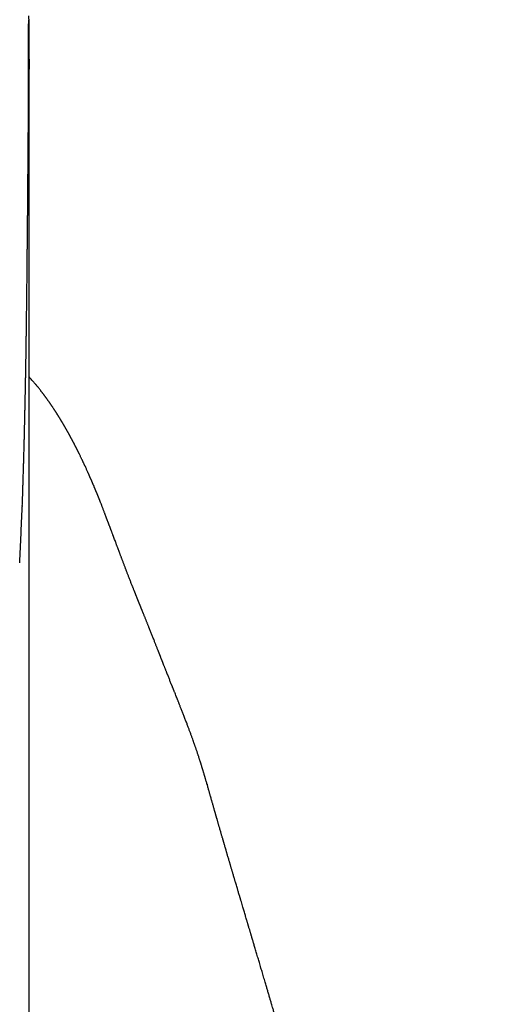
# Model space of a CAD drawing. Header units: millimetres. Extents: x 8 to 763, y 12 to 560.
# Tile 21 of 24: x 410 to 420, y 526 to 546. Entities that reach past the tile are written whole.
import ezdxf

# ---------------------------------------------------------------- set-up
doc = ezdxf.new("R2010")
doc.units = ezdxf.units.MM

msp = doc.modelspace()

# ---------------------------------------------------------------- linework, layer by layer
at = {"color": 7, "linetype": 'Continuous', "lineweight": 30}
for p, q in [((410.07, 535.934), (410.07, 535.912)), ((411.682, 535.914), (411.683, 535.911)), ((410.208, 535.448), (410.208, 535.446)), ((413.803, 530.305), (413.806, 530.292)), ((414.002, 529.608), (414.004, 529.602))]:
    msp.add_line(p, q, dxfattribs=at)
at = {"color": 7, "linetype": 'Continuous', "lineweight": 30, "flags": 128}
msp.add_lwpolyline([(410.209, 469.81), (410.209, 480.751), (410.209, 491.691), (410.209, 502.631), (410.209, 513.57), (410.209, 524.508), (410.209, 535.446)], dxfattribs=at)
at = {"color": 7, "linetype": 'Continuous', "lineweight": 30}
for points, knots in [([(410.197, 545.75), (410.197, 545.745), (410.197, 545.719), (410.197, 545.691), (410.197, 545.668)], [0, 0, 0, 0, 0.19852, 1, 1, 1, 1]), ([(410.21, 544.956), (410.21, 544.959), (410.21, 544.972), (410.21, 544.993), (410.21, 545.02), (410.21, 545.042), (410.21, 545.062), (410.21, 545.078), (410.21, 545.093), (410.21, 545.112), (410.21, 545.136), (410.21, 545.166), (410.21, 545.198), (410.21, 545.229), (410.21, 545.26), (410.209, 545.288), (410.209, 545.313), (410.209, 545.339), (410.209, 545.365), (410.209, 545.394), (410.209, 545.424), (410.209, 545.454), (410.209, 545.484), (410.209, 545.513), (410.208, 545.541), (410.208, 545.568), (410.208, 545.593), (410.208, 545.619), (410.208, 545.644), (410.207, 545.669), (410.207, 545.693), (410.207, 545.716), (410.207, 545.737), (410.207, 545.757), (410.206, 545.78), (410.206, 545.799), (410.206, 545.812), (410.206, 545.82), (410.206, 545.827), (410.206, 545.829)], [0, 0, 0, 0, 0.010459, 0.043319, 0.072458, 0.097871, 0.119202, 0.136933, 0.152128, 0.167924, 0.198135, 0.230921, 0.266286, 0.302517, 0.336739, 0.368069, 0.396504, 0.423587, 0.453411, 0.486199, 0.521762, 0.557317, 0.592265, 0.626604, 0.659853, 0.691362, 0.721122, 0.750729, 0.783279, 0.811499, 0.841306, 0.86927, 0.894519, 0.917051, 0.945369, 0.977977, 0.986778, 0.995842, 1, 1, 1, 1]), ([(410.072, 535.934), (410.073, 535.972), (410.076, 536.048), (410.08, 536.159), (410.083, 536.263), (410.086, 536.358), (410.089, 536.443), (410.091, 536.516), (410.093, 536.58), (410.095, 536.635), (410.096, 536.681), (410.097, 536.72), (410.098, 536.749), (410.099, 536.771), (410.099, 536.785), (410.1, 536.797), (410.1, 536.811), (410.101, 536.832), (410.101, 536.86), (410.102, 536.894), (410.104, 536.952), (410.106, 537.029), (410.108, 537.119), (410.111, 537.202), (410.113, 537.282), (410.115, 537.363), (410.117, 537.44), (410.118, 537.512), (410.12, 537.576), (410.121, 537.638), (410.122, 537.69), (410.123, 537.731), (410.124, 537.762), (410.125, 537.788), (410.125, 537.818), (410.126, 537.855), (410.127, 537.903), (410.128, 537.955), (410.129, 538.01), (410.131, 538.069), (410.132, 538.129), (410.133, 538.189), (410.134, 538.248), (410.135, 538.304), (410.136, 538.361), (410.137, 538.416), (410.138, 538.465), (410.139, 538.506), (410.14, 538.537), (410.14, 538.565), (410.141, 538.595), (410.141, 538.632), (410.142, 538.683), (410.143, 538.744), (410.144, 538.811), (410.146, 538.878), (410.147, 538.944), (410.148, 539.007), (410.149, 539.064), (410.149, 539.114), (410.15, 539.154), (410.15, 539.189), (410.151, 539.222), (410.152, 539.26), (410.152, 539.303), (410.153, 539.349), (410.153, 539.391), (410.154, 539.425), (410.154, 539.453), (410.155, 539.479), (410.155, 539.508), (410.156, 539.543), (410.156, 539.584), (410.157, 539.629), (410.157, 539.671), (410.158, 539.707), (410.158, 539.733), (410.158, 539.756), (410.159, 539.779), (410.159, 539.802), (410.159, 539.828), (410.16, 539.865), (410.16, 539.914), (410.161, 539.975), (410.162, 540.032), (410.162, 540.084), (410.163, 540.13), (410.163, 540.173), (410.164, 540.211), (410.164, 540.244), (410.165, 540.278), (410.165, 540.316), (410.166, 540.359), (410.166, 540.406), (410.167, 540.453), (410.167, 540.495), (410.167, 540.531), (410.168, 540.567), (410.168, 540.608), (410.169, 540.657), (410.169, 540.711), (410.17, 540.766), (410.17, 540.818), (410.171, 540.864), (410.171, 540.905), (410.172, 540.94), (410.172, 540.971), (410.172, 541), (410.173, 541.031), (410.173, 541.066), (410.173, 541.109), (410.174, 541.159), (410.174, 541.217), (410.175, 541.274), (410.175, 541.324), (410.176, 541.369), (410.176, 541.415), (410.177, 541.466), (410.177, 541.52), (410.178, 541.572), (410.178, 541.619), (410.178, 541.662), (410.179, 541.702), (410.179, 541.744), (410.18, 541.788), (410.18, 541.832), (410.18, 541.875), (410.181, 541.914), (410.181, 541.952), (410.181, 541.992), (410.182, 542.032), (410.182, 542.074), (410.182, 542.114), (410.183, 542.155), (410.183, 542.201), (410.184, 542.255), (410.184, 542.313), (410.185, 542.37), (410.185, 542.429), (410.186, 542.499), (410.186, 542.577), (410.187, 542.658), (410.188, 542.732), (410.188, 542.801), (410.189, 542.866), (410.189, 542.93), (410.19, 542.997), (410.19, 543.062), (410.191, 543.123), (410.191, 543.176), (410.192, 543.224), (410.192, 543.27), (410.192, 543.319), (410.193, 543.369), (410.193, 543.419), (410.193, 543.463), (410.194, 543.503), (410.194, 543.538), (410.194, 543.57), (410.194, 543.605), (410.195, 543.647), (410.195, 543.695), (410.195, 543.745), (410.195, 543.793), (410.196, 543.837), (410.196, 543.878), (410.196, 543.919), (410.196, 543.962), (410.197, 544.008), (410.197, 544.057), (410.197, 544.104), (410.197, 544.146), (410.198, 544.184), (410.198, 544.22), (410.198, 544.254), (410.198, 544.291), (410.198, 544.334), (410.198, 544.383), (410.199, 544.436), (410.199, 544.49), (410.199, 544.543), (410.199, 544.594), (410.199, 544.642), (410.199, 544.689), (410.199, 544.736), (410.199, 544.784), (410.199, 544.832), (410.2, 544.879), (410.2, 544.92), (410.2, 544.955), (410.2, 544.988), (410.2, 545.022), (410.199, 545.059), (410.199, 545.095), (410.199, 545.131), (410.199, 545.16), (410.199, 545.185), (410.199, 545.206), (410.199, 545.229), (410.199, 545.255), (410.199, 545.283), (410.199, 545.315), (410.199, 545.345), (410.199, 545.371), (410.199, 545.392), (410.199, 545.409), (410.199, 545.425), (410.198, 545.444), (410.198, 545.469), (410.198, 545.498), (410.198, 545.529), (410.198, 545.56), (410.198, 545.591), (410.198, 545.618), (410.197, 545.639), (410.197, 545.653), (410.197, 545.662), (410.197, 545.667), (410.197, 545.668)], [0, 0, 0, 0, 0.009969, 0.02002, 0.029241, 0.037631, 0.045188, 0.05155, 0.057171, 0.062048, 0.066183, 0.069575, 0.072222, 0.074126, 0.075285, 0.075984, 0.077225, 0.079056, 0.081495, 0.084542, 0.088173, 0.096784, 0.104745, 0.112055, 0.118794, 0.125901, 0.133646, 0.139107, 0.144848, 0.150625, 0.155567, 0.15881, 0.161488, 0.163606, 0.165781, 0.169353, 0.173656, 0.17828, 0.183188, 0.18838, 0.193826, 0.199311, 0.204334, 0.209353, 0.214367, 0.219376, 0.223938, 0.227679, 0.230227, 0.232302, 0.234907, 0.238251, 0.242337, 0.248473, 0.254493, 0.26032, 0.266349, 0.272115, 0.277242, 0.281633, 0.285475, 0.287944, 0.290751, 0.294134, 0.2981, 0.302552, 0.306475, 0.309607, 0.311948, 0.314019, 0.316638, 0.319819, 0.32347, 0.327573, 0.331984, 0.334895, 0.337202, 0.339104, 0.341109, 0.343241, 0.345528, 0.348047, 0.353261, 0.358836, 0.364558, 0.36886, 0.37306, 0.377081, 0.380481, 0.383239, 0.3862, 0.389679, 0.393633, 0.398044, 0.402651, 0.406429, 0.409469, 0.412621, 0.416164, 0.42084, 0.426081, 0.431174, 0.435966, 0.440373, 0.444038, 0.447297, 0.450124, 0.452532, 0.455274, 0.458703, 0.462263, 0.467278, 0.472848, 0.478421, 0.483178, 0.486973, 0.490989, 0.496066, 0.501334, 0.506376, 0.510876, 0.514649, 0.518527, 0.522328, 0.526639, 0.53111, 0.535121, 0.538799, 0.542546, 0.546197, 0.550112, 0.554309, 0.558395, 0.561818, 0.566295, 0.571924, 0.577836, 0.583197, 0.588888, 0.595464, 0.604337, 0.612602, 0.620228, 0.627358, 0.634069, 0.640648, 0.647587, 0.655396, 0.661425, 0.667331, 0.67251, 0.677203, 0.68259, 0.688807, 0.694218, 0.699309, 0.703841, 0.707812, 0.711281, 0.714997, 0.720081, 0.725848, 0.731966, 0.737703, 0.743033, 0.747871, 0.752733, 0.757993, 0.763651, 0.769994, 0.776003, 0.781386, 0.786143, 0.790592, 0.794997, 0.799504, 0.805174, 0.811643, 0.818911, 0.826413, 0.833416, 0.840638, 0.847234, 0.853496, 0.860034, 0.866868, 0.873905, 0.880645, 0.887008, 0.891442, 0.896122, 0.901147, 0.906517, 0.912183, 0.917481, 0.922199, 0.9255, 0.928495, 0.931816, 0.935652, 0.940003, 0.944871, 0.949919, 0.9538, 0.957055, 0.959686, 0.961853, 0.964462, 0.968707, 0.97334, 0.978203, 0.983479, 0.988186, 0.992961, 0.996847, 0.998782, 0.999674, 1, 1, 1, 1]), ([(410.208, 544.956), (410.208, 544.895), (410.209, 544.751), (410.203, 544.607), (410.199, 544.523)], [0, 0, 0, 0, 0.416546, 1, 1, 1, 1]), ([(410.209, 535.448), (410.209, 535.65), (410.209, 536.052), (410.209, 536.642), (410.209, 537.221), (410.209, 537.789), (410.209, 538.346), (410.209, 538.882), (410.209, 539.396), (410.209, 539.891), (410.209, 540.375), (410.209, 540.849), (410.209, 541.312), (410.209, 541.765), (410.209, 542.208), (410.209, 542.64), (410.209, 543.062), (410.209, 543.47), (410.209, 543.865), (410.209, 544.247), (410.209, 544.616), (410.209, 544.851), (410.209, 544.967)], [0, 0, 0, 0, 0.052342, 0.104686, 0.157032, 0.209379, 0.261727, 0.314077, 0.363435, 0.412793, 0.462152, 0.511511, 0.560869, 0.610228, 0.659586, 0.708945, 0.758303, 0.807662, 0.85614, 0.904618, 0.953097, 1, 1, 1, 1]), ([(411.685, 535.915), (411.685, 535.916), (411.682, 535.924), (411.675, 535.94), (411.667, 535.963), (411.658, 535.983), (411.651, 536.002), (411.644, 536.019), (411.638, 536.034), (411.633, 536.048), (411.628, 536.059), (411.624, 536.07), (411.62, 536.08), (411.616, 536.089), (411.612, 536.099), (411.608, 536.11), (411.603, 536.121), (411.599, 536.133), (411.594, 536.144), (411.589, 536.157), (411.583, 536.17), (411.578, 536.184), (411.572, 536.198), (411.566, 536.213), (411.56, 536.226), (411.555, 536.239), (411.549, 536.252), (411.544, 536.265), (411.538, 536.279), (411.532, 536.293), (411.526, 536.307), (411.52, 536.323), (411.513, 536.339), (411.507, 536.354), (411.5, 536.369), (411.495, 536.381), (411.49, 536.393), (411.485, 536.404), (411.481, 536.414), (411.476, 536.426), (411.47, 536.438), (411.464, 536.452), (411.458, 536.467), (411.452, 536.481), (411.445, 536.496), (411.439, 536.509), (411.434, 536.523), (411.428, 536.535), (411.422, 536.548), (411.416, 536.561), (411.41, 536.575), (411.401, 536.595), (411.39, 536.619), (411.378, 536.648), (411.365, 536.676), (411.352, 536.705), (411.34, 536.729), (411.331, 536.75), (411.324, 536.765), (411.317, 536.78), (411.31, 536.793), (411.304, 536.806), (411.298, 536.819), (411.292, 536.833), (411.284, 536.849), (411.275, 536.867), (411.266, 536.887), (411.256, 536.908), (411.244, 536.932), (411.232, 536.957), (411.222, 536.977), (411.214, 536.994), (411.207, 537.007), (411.201, 537.02), (411.194, 537.034), (411.187, 537.048), (411.18, 537.061), (411.174, 537.074), (411.168, 537.087), (411.162, 537.098), (411.157, 537.107), (411.153, 537.116), (411.149, 537.124), (411.144, 537.132), (411.14, 537.141), (411.134, 537.151), (411.128, 537.164), (411.121, 537.177), (411.114, 537.191), (411.107, 537.203), (411.102, 537.214), (411.097, 537.223), (411.093, 537.231), (411.088, 537.24), (411.083, 537.25), (411.076, 537.262), (411.069, 537.275), (411.062, 537.289), (411.055, 537.303), (411.048, 537.315), (411.042, 537.326), (411.037, 537.335), (411.033, 537.343), (411.029, 537.35), (411.024, 537.358), (411.019, 537.367), (411.014, 537.377), (411.008, 537.388), (411.002, 537.398), (410.996, 537.409), (410.991, 537.419), (410.986, 537.428), (410.981, 537.437), (410.977, 537.444), (410.972, 537.452), (410.968, 537.46), (410.963, 537.469), (410.957, 537.479), (410.951, 537.49), (410.944, 537.501), (410.938, 537.512), (410.932, 537.522), (410.927, 537.531), (410.922, 537.539), (410.918, 537.547), (410.914, 537.554), (410.91, 537.561), (410.905, 537.569), (410.901, 537.576), (410.896, 537.585), (410.89, 537.594), (410.885, 537.603), (410.879, 537.613), (410.874, 537.622), (410.869, 537.63), (410.864, 537.638), (410.86, 537.645), (410.856, 537.651), (410.852, 537.658), (410.847, 537.666), (410.842, 537.674), (410.836, 537.684), (410.83, 537.694), (410.823, 537.706), (410.816, 537.717), (410.809, 537.728), (410.803, 537.738), (410.797, 537.748), (410.792, 537.756), (410.787, 537.764), (410.782, 537.772), (410.776, 537.781), (410.77, 537.79), (410.764, 537.8), (410.758, 537.81), (410.752, 537.819), (410.746, 537.827), (410.742, 537.835), (410.737, 537.842), (410.733, 537.848), (410.728, 537.855), (410.722, 537.864), (410.715, 537.875), (410.707, 537.888), (410.697, 537.903), (410.686, 537.919), (410.676, 537.934), (410.666, 537.949), (410.657, 537.962), (410.649, 537.974), (410.643, 537.983), (410.636, 537.992), (410.63, 538.001), (410.625, 538.009), (410.619, 538.018), (410.612, 538.028), (410.604, 538.039), (410.595, 538.052), (410.585, 538.065), (410.575, 538.079), (410.566, 538.093), (410.556, 538.106), (410.547, 538.118), (410.538, 538.13), (410.53, 538.141), (410.522, 538.152), (410.513, 538.164), (410.504, 538.177), (410.493, 538.191), (410.483, 538.204), (410.472, 538.218), (410.461, 538.233), (410.449, 538.248), (410.436, 538.265), (410.423, 538.281), (410.41, 538.298), (410.396, 538.316), (410.383, 538.332), (410.371, 538.346), (410.361, 538.358), (410.352, 538.369), (410.342, 538.381), (410.331, 538.394), (410.319, 538.409), (410.306, 538.423), (410.293, 538.438), (410.276, 538.459), (410.253, 538.485), (410.229, 538.511), (410.214, 538.527), (410.209, 538.533)], [0, 0, 0, 0, 0.0005393, 0.0078076, 0.0145617, 0.0208017, 0.0265275, 0.0317392, 0.0362411, 0.0402731, 0.0438352, 0.0469283, 0.0497739, 0.0525408, 0.0552288, 0.0587963, 0.0622148, 0.0655687, 0.0692671, 0.0729059, 0.0768625, 0.0811369, 0.0856648, 0.0900654, 0.0942756, 0.0982955, 0.1021249, 0.1062684, 0.1103155, 0.1145995, 0.1191322, 0.1239136, 0.1289435, 0.1340921, 0.1384896, 0.1425384, 0.1462386, 0.14959, 0.1527422, 0.1561572, 0.1602195, 0.1646335, 0.1693991, 0.174243, 0.1788409, 0.1831924, 0.1872973, 0.1915279, 0.1955108, 0.1997368, 0.2043302, 0.2092909, 0.2188356, 0.2282628, 0.2374562, 0.2468805, 0.2567378, 0.2619224, 0.2671356, 0.2720951, 0.2767778, 0.2811836, 0.2853137, 0.2894368, 0.2954278, 0.3017912, 0.3084867, 0.315212, 0.3241288, 0.3329045, 0.3411754, 0.3457932, 0.3502749, 0.3550265, 0.3601315, 0.3647401, 0.3696032, 0.3744501, 0.3788597, 0.3828272, 0.3863525, 0.3892713, 0.3920082, 0.3949804, 0.3981995, 0.4016653, 0.4063445, 0.4114093, 0.4166382, 0.4214825, 0.425001, 0.4282662, 0.4312781, 0.4342388, 0.4381642, 0.4425758, 0.4474734, 0.4528515, 0.4581311, 0.4629247, 0.4672322, 0.4702757, 0.4730231, 0.4758359, 0.4789487, 0.4823616, 0.4860745, 0.4900875, 0.4943776, 0.4985248, 0.5023719, 0.5059191, 0.5091661, 0.5121132, 0.5148175, 0.5180341, 0.5216137, 0.5255564, 0.5298621, 0.534528, 0.538729, 0.54263, 0.546231, 0.549532, 0.5525329, 0.5552537, 0.558109, 0.5609899, 0.5641228, 0.5675078, 0.5711449, 0.5750341, 0.5789232, 0.5825602, 0.5859452, 0.5890781, 0.5919589, 0.5945877, 0.597064, 0.6002652, 0.6038164, 0.6077178, 0.6119693, 0.6169403, 0.6218287, 0.6263961, 0.6306426, 0.6345682, 0.6381881, 0.6411993, 0.644562, 0.6482761, 0.6523416, 0.656692, 0.6608427, 0.6646974, 0.6682559, 0.6715183, 0.6744846, 0.6771562, 0.6797797, 0.6841668, 0.6888772, 0.6939108, 0.7010694, 0.7080172, 0.7147246, 0.7212833, 0.7279102, 0.7322911, 0.7367011, 0.7409132, 0.7447961, 0.7483497, 0.7517238, 0.7566098, 0.7618883, 0.7675593, 0.7736162, 0.7800559, 0.7868783, 0.7925075, 0.7983623, 0.8040805, 0.8094852, 0.8145763, 0.8193538, 0.826083, 0.8326083, 0.8391334, 0.8457124, 0.8527223, 0.8602358, 0.868253, 0.8764402, 0.8847777, 0.8932654, 0.9018331, 0.9082051, 0.9141631, 0.9197071, 0.924837, 0.93189, 0.9389904, 0.9461381, 0.9534365, 0.9610822, 0.9762845, 0.9915785, 1, 1, 1, 1]), ([(410.019, 534.774), (410.025, 534.897), (410.037, 535.148), (410.054, 535.527), (410.065, 535.783), (410.07, 535.912)], [0, 0, 0, 0, 0.325743, 0.661157, 1, 1, 1, 1]), ([(413.805, 530.298), (413.802, 530.309), (413.796, 530.331), (413.787, 530.363), (413.778, 530.392), (413.771, 530.417), (413.765, 530.437), (413.76, 530.453), (413.757, 530.466), (413.754, 530.476), (413.751, 530.486), (413.748, 530.496), (413.744, 530.509), (413.74, 530.523), (413.735, 530.538), (413.73, 530.556), (413.724, 530.576), (413.717, 530.597), (413.711, 530.619), (413.705, 530.639), (413.698, 530.659), (413.693, 530.678), (413.687, 530.696), (413.682, 530.712), (413.677, 530.727), (413.672, 530.744), (413.666, 530.761), (413.66, 530.781), (413.654, 530.801), (413.647, 530.821), (413.641, 530.841), (413.634, 530.863), (413.626, 530.885), (413.618, 530.91), (413.609, 530.935), (413.601, 530.962), (413.591, 530.989), (413.583, 531.015), (413.574, 531.04), (413.566, 531.062), (413.559, 531.083), (413.553, 531.102), (413.546, 531.12), (413.536, 531.148), (413.522, 531.188), (413.507, 531.23), (413.494, 531.265), (413.484, 531.294), (413.473, 531.323), (413.462, 531.354), (413.451, 531.383), (413.44, 531.412), (413.429, 531.442), (413.417, 531.473), (413.405, 531.507), (413.392, 531.541), (413.378, 531.576), (413.364, 531.613), (413.35, 531.65), (413.335, 531.687), (413.321, 531.723), (413.308, 531.757), (413.295, 531.79), (413.282, 531.823), (413.27, 531.854), (413.259, 531.881), (413.25, 531.905), (413.242, 531.924), (413.235, 531.944), (413.226, 531.965), (413.218, 531.987), (413.209, 532.009), (413.199, 532.033), (413.188, 532.062), (413.173, 532.099), (413.159, 532.135), (413.147, 532.164), (413.138, 532.186), (413.131, 532.204), (413.125, 532.219), (413.121, 532.23), (413.116, 532.241), (413.111, 532.254), (413.106, 532.267), (413.1, 532.281), (413.094, 532.296), (413.088, 532.311), (413.079, 532.333), (413.068, 532.36), (413.055, 532.393), (413.042, 532.426), (413.029, 532.46), (413.015, 532.494), (413.003, 532.524), (412.993, 532.549), (412.985, 532.569), (412.977, 532.59), (412.969, 532.61), (412.961, 532.631), (412.953, 532.651), (412.945, 532.671), (412.937, 532.69), (412.93, 532.708), (412.924, 532.723), (412.919, 532.737), (412.914, 532.75), (412.909, 532.762), (412.905, 532.773), (412.9, 532.786), (412.894, 532.799), (412.889, 532.814), (412.883, 532.829), (412.876, 532.845), (412.87, 532.862), (412.863, 532.879), (412.857, 532.896), (412.85, 532.912), (412.844, 532.928), (412.839, 532.942), (412.833, 532.955), (412.828, 532.968), (412.823, 532.982), (412.816, 532.999), (412.808, 533.019), (412.799, 533.044), (412.788, 533.071), (412.778, 533.098), (412.766, 533.127), (412.756, 533.155), (412.744, 533.183), (412.732, 533.216), (412.718, 533.251), (412.703, 533.288), (412.69, 533.322), (412.677, 533.356), (412.663, 533.39), (412.649, 533.424), (412.637, 533.456), (412.625, 533.484), (412.615, 533.509), (412.605, 533.534), (412.596, 533.557), (412.587, 533.579), (412.579, 533.599), (412.57, 533.621), (412.561, 533.644), (412.551, 533.669), (412.541, 533.694), (412.531, 533.718), (412.522, 533.74), (412.514, 533.759), (412.508, 533.774), (412.502, 533.79), (412.496, 533.805), (412.49, 533.819), (412.485, 533.831), (412.48, 533.843), (412.476, 533.855), (412.471, 533.866), (412.466, 533.879), (412.46, 533.894), (412.453, 533.91), (412.447, 533.925), (412.441, 533.94), (412.436, 533.953), (412.432, 533.963), (412.428, 533.971), (412.425, 533.979), (412.423, 533.986), (412.419, 533.994), (412.415, 534.004), (412.411, 534.015), (412.405, 534.029), (412.399, 534.043), (412.393, 534.059), (412.386, 534.076), (412.38, 534.093), (412.373, 534.108), (412.368, 534.122), (412.363, 534.135), (412.358, 534.148), (412.352, 534.162), (412.345, 534.178), (412.339, 534.196), (412.331, 534.214), (412.323, 534.234), (412.315, 534.256), (412.306, 534.279), (412.296, 534.303), (412.285, 534.331), (412.273, 534.361), (412.261, 534.392), (412.249, 534.423), (412.237, 534.454), (412.225, 534.485), (412.214, 534.515), (412.203, 534.542), (412.193, 534.569), (412.182, 534.596), (412.173, 534.622), (412.163, 534.646), (412.155, 534.668), (412.146, 534.692), (412.136, 534.717), (412.126, 534.743), (412.116, 534.769), (412.106, 534.795), (412.096, 534.821), (412.087, 534.846), (412.078, 534.87), (412.07, 534.891), (412.062, 534.912), (412.054, 534.933), (412.046, 534.953), (412.039, 534.973), (412.032, 534.992), (412.025, 535.01), (412.018, 535.027), (412.012, 535.045), (412.005, 535.063), (411.998, 535.082), (411.99, 535.103), (411.982, 535.125), (411.973, 535.147), (411.963, 535.175), (411.951, 535.208), (411.937, 535.246), (411.922, 535.285), (411.909, 535.32), (411.898, 535.349), (411.889, 535.372), (411.881, 535.394), (411.874, 535.414), (411.868, 535.43), (411.863, 535.442), (411.859, 535.453), (411.855, 535.464), (411.85, 535.476), (411.846, 535.489), (411.84, 535.505), (411.833, 535.523), (411.825, 535.543), (411.818, 535.563), (411.811, 535.581), (411.804, 535.598), (411.798, 535.614), (411.792, 535.63), (411.787, 535.642), (411.784, 535.653), (411.78, 535.661), (411.777, 535.67), (411.773, 535.681), (411.768, 535.693), (411.763, 535.707), (411.757, 535.722), (411.751, 535.739), (411.743, 535.758), (411.736, 535.778), (411.727, 535.801), (411.718, 535.825), (411.708, 535.851), (411.697, 535.878), (411.689, 535.898), (411.685, 535.909), (411.684, 535.911)], [0, 0, 0, 0, 0.003196, 0.006916, 0.010264, 0.013241, 0.015835, 0.017998, 0.019727, 0.020789, 0.021927, 0.023334, 0.025009, 0.026954, 0.029016, 0.030969, 0.034119, 0.036929, 0.039679, 0.042701, 0.045265, 0.047937, 0.05038, 0.052542, 0.054664, 0.056826, 0.059296, 0.062073, 0.064975, 0.067821, 0.070609, 0.073341, 0.076784, 0.080284, 0.083843, 0.087564, 0.091542, 0.095318, 0.098856, 0.102092, 0.105028, 0.10769, 0.110306, 0.112924, 0.12013, 0.127432, 0.13138, 0.135647, 0.140112, 0.144612, 0.149108, 0.15339, 0.157424, 0.162465, 0.167573, 0.172785, 0.178119, 0.183658, 0.18946, 0.195445, 0.200839, 0.206119, 0.211306, 0.216409, 0.221412, 0.226115, 0.229402, 0.232485, 0.235548, 0.238853, 0.242404, 0.246118, 0.249871, 0.253664, 0.260455, 0.267482, 0.271261, 0.274914, 0.278159, 0.280168, 0.28198, 0.283796, 0.285809, 0.288018, 0.290379, 0.292921, 0.295476, 0.297973, 0.303683, 0.3091, 0.314613, 0.320329, 0.326198, 0.332028, 0.335436, 0.338824, 0.342343, 0.346117, 0.349519, 0.353103, 0.356642, 0.359918, 0.362932, 0.365682, 0.368035, 0.37017, 0.372241, 0.374284, 0.376298, 0.378776, 0.381211, 0.383848, 0.386899, 0.389585, 0.392526, 0.395551, 0.39834, 0.401076, 0.403529, 0.405765, 0.408038, 0.410369, 0.412761, 0.41672, 0.420945, 0.425437, 0.430372, 0.435205, 0.439935, 0.444707, 0.449765, 0.45654, 0.462792, 0.468351, 0.473863, 0.479525, 0.485338, 0.491346, 0.495397, 0.499583, 0.503807, 0.507765, 0.511435, 0.514875, 0.518451, 0.522618, 0.52697, 0.531339, 0.535714, 0.540101, 0.542852, 0.54561, 0.548376, 0.551099, 0.553614, 0.555908, 0.55798, 0.560015, 0.562125, 0.564515, 0.567182, 0.570128, 0.573186, 0.575936, 0.578355, 0.580116, 0.581648, 0.582955, 0.584283, 0.585807, 0.587526, 0.589804, 0.592353, 0.595174, 0.598213, 0.60167, 0.604877, 0.607833, 0.610538, 0.612994, 0.615259, 0.618161, 0.621328, 0.624761, 0.628454, 0.632166, 0.636839, 0.6413, 0.645583, 0.651706, 0.657771, 0.66386, 0.670127, 0.676577, 0.683114, 0.688994, 0.69456, 0.699905, 0.7055, 0.71141, 0.715827, 0.720489, 0.725426, 0.730641, 0.736133, 0.741844, 0.747346, 0.753055, 0.758405, 0.763396, 0.768028, 0.7723, 0.776897, 0.781324, 0.785588, 0.789689, 0.793626, 0.797405, 0.801348, 0.805274, 0.809497, 0.814017, 0.818835, 0.823933, 0.829194, 0.837355, 0.84584, 0.854647, 0.863776, 0.869394, 0.874641, 0.879517, 0.884022, 0.888157, 0.890437, 0.892751, 0.895272, 0.898, 0.900937, 0.904081, 0.909099, 0.913775, 0.918103, 0.922354, 0.926278, 0.930039, 0.933646, 0.937096, 0.938961, 0.94078, 0.942834, 0.945294, 0.948162, 0.951376, 0.954982, 0.958982, 0.963375, 0.968264, 0.973562, 0.97927, 0.985388, 0.991917, 0.998855, 1, 1, 1, 1]), ([(414.004, 529.602), (414.003, 529.606), (413.999, 529.617), (413.994, 529.634), (413.989, 529.653), (413.983, 529.672), (413.978, 529.69), (413.973, 529.708), (413.969, 529.724), (413.965, 529.738), (413.961, 529.751), (413.956, 529.767), (413.949, 529.791), (413.941, 529.822), (413.931, 529.856), (413.922, 529.889), (413.913, 529.92), (413.906, 529.946), (413.898, 529.973), (413.889, 530.005), (413.879, 530.041), (413.87, 530.073), (413.862, 530.098), (413.856, 530.12), (413.85, 530.142), (413.843, 530.166), (413.835, 530.194), (413.826, 530.225), (413.817, 530.259), (413.809, 530.286), (413.805, 530.3), (413.804, 530.305)], [0, 0, 0, 0, 0.014729, 0.039644, 0.068385, 0.105281, 0.147093, 0.187073, 0.223923, 0.257642, 0.286804, 0.317781, 0.353329, 0.399258, 0.44599, 0.48737, 0.523341, 0.553719, 0.581928, 0.620649, 0.669734, 0.707362, 0.737372, 0.762587, 0.790309, 0.82092, 0.855328, 0.894799, 0.941161, 0.980924, 1, 1, 1, 1]), ([(419.849, 496.352), (419.848, 496.357), (419.843, 496.585), (419.832, 497.036), (419.814, 497.707), (419.791, 498.379), (419.769, 498.917), (419.751, 499.319), (419.738, 499.589), (419.724, 499.865), (419.708, 500.162), (419.69, 500.482), (419.67, 500.824), (419.648, 501.178), (419.624, 501.542), (419.598, 501.916), (419.57, 502.301), (419.539, 502.697), (419.506, 503.109), (419.469, 503.54), (419.429, 503.988), (419.386, 504.447), (419.34, 504.918), (419.29, 505.401), (419.243, 505.846), (419.198, 506.247), (419.157, 506.598), (419.117, 506.942), (419.076, 507.277), (419.035, 507.604), (418.992, 507.941), (418.947, 508.286), (418.899, 508.639), (418.852, 508.98), (418.805, 509.311), (418.758, 509.633), (418.712, 509.945), (418.667, 510.244), (418.623, 510.532), (418.579, 510.807), (418.537, 511.071), (418.502, 511.287), (418.474, 511.46), (418.453, 511.591), (418.432, 511.715), (418.413, 511.829), (418.395, 511.931), (418.38, 512.023), (418.368, 512.092), (418.36, 512.141), (418.354, 512.175), (418.349, 512.205), (418.344, 512.232), (418.34, 512.258), (418.336, 512.282), (418.331, 512.311), (418.325, 512.344), (418.318, 512.382), (418.311, 512.423), (418.303, 512.467), (418.295, 512.515), (418.284, 512.579), (418.269, 512.664), (418.25, 512.77), (418.23, 512.883), (418.209, 512.998), (418.183, 513.148), (418.15, 513.327), (418.116, 513.509), (418.089, 513.659), (418.065, 513.783), (418.041, 513.913), (418.015, 514.051), (417.987, 514.196), (417.964, 514.319), (417.944, 514.418), (417.931, 514.489), (417.918, 514.555), (417.907, 514.613), (417.897, 514.661), (417.89, 514.698), (417.885, 514.725), (417.881, 514.744), (417.877, 514.763), (417.873, 514.784), (417.867, 514.811), (417.858, 514.858), (417.845, 514.926), (417.827, 515.014), (417.808, 515.108), (417.788, 515.208), (417.762, 515.339), (417.729, 515.499), (417.691, 515.685), (417.659, 515.838), (417.634, 515.958), (417.616, 516.045), (417.598, 516.13), (417.581, 516.211), (417.566, 516.28), (417.555, 516.337), (417.545, 516.382), (417.537, 516.42), (417.529, 516.455), (417.521, 516.492), (417.512, 516.536), (417.5, 516.59), (417.484, 516.667), (417.463, 516.765), (417.438, 516.878), (417.413, 516.991), (417.392, 517.09), (417.373, 517.176), (417.357, 517.247), (417.342, 517.314), (417.329, 517.373), (417.318, 517.422), (417.309, 517.46), (417.303, 517.488), (417.298, 517.509), (417.293, 517.533), (417.286, 517.562), (417.278, 517.601), (417.252, 517.714), (417.21, 517.9), (417.165, 518.096), (417.133, 518.236), (417.115, 518.315), (417.096, 518.394), (417.078, 518.47), (417.063, 518.537), (417.05, 518.593), (417.039, 518.639), (417.029, 518.681), (417.019, 518.724), (417.008, 518.769), (416.997, 518.817), (416.985, 518.868), (416.971, 518.924), (416.956, 518.987), (416.94, 519.057), (416.924, 519.123), (416.91, 519.18), (416.9, 519.222), (416.892, 519.256), (416.885, 519.284), (416.88, 519.307), (416.873, 519.332), (416.865, 519.365), (416.855, 519.407), (416.843, 519.456), (416.827, 519.524), (416.807, 519.606), (416.785, 519.697), (416.764, 519.78), (416.747, 519.851), (416.732, 519.911), (416.719, 519.961), (416.708, 520.006), (416.698, 520.047), (416.688, 520.086), (416.677, 520.13), (416.664, 520.182), (416.65, 520.241), (416.634, 520.305), (416.617, 520.371), (416.6, 520.439), (416.584, 520.503), (416.568, 520.563), (416.554, 520.619), (416.54, 520.675), (416.525, 520.733), (416.51, 520.791), (416.496, 520.846), (416.484, 520.896), (416.471, 520.946), (416.456, 521.002), (416.442, 521.058), (416.428, 521.112), (416.416, 521.158), (416.405, 521.199), (416.397, 521.231), (416.39, 521.26), (416.382, 521.29), (416.372, 521.326), (416.361, 521.37), (416.348, 521.42), (416.333, 521.478), (416.316, 521.54), (416.299, 521.608), (416.281, 521.673), (416.266, 521.732), (416.252, 521.783), (416.24, 521.83), (416.228, 521.875), (416.216, 521.92), (416.204, 521.966), (416.189, 522.022), (416.172, 522.085), (416.154, 522.153), (416.137, 522.217), (416.119, 522.283), (416.1, 522.353), (416.079, 522.43), (416.057, 522.512), (416.035, 522.593), (416.014, 522.67), (415.996, 522.738), (415.979, 522.799), (415.964, 522.852), (415.95, 522.906), (415.935, 522.961), (415.918, 523.02), (415.902, 523.08), (415.886, 523.136), (415.873, 523.185), (415.861, 523.229), (415.85, 523.269), (415.837, 523.313), (415.823, 523.363), (415.806, 523.425), (415.787, 523.494), (415.769, 523.559), (415.752, 523.618), (415.739, 523.666), (415.727, 523.71), (415.716, 523.749), (415.705, 523.785), (415.694, 523.824), (415.682, 523.87), (415.668, 523.919), (415.654, 523.966), (415.642, 524.009), (415.63, 524.052), (415.618, 524.096), (415.603, 524.147), (415.589, 524.196), (415.575, 524.248), (415.559, 524.302), (415.543, 524.359), (415.527, 524.415), (415.512, 524.468), (415.496, 524.522), (415.481, 524.577), (415.465, 524.63), (415.452, 524.677), (415.439, 524.72), (415.427, 524.762), (415.415, 524.805), (415.402, 524.849), (415.389, 524.896), (415.376, 524.941), (415.363, 524.984), (415.352, 525.022), (415.342, 525.059), (415.333, 525.09), (415.325, 525.117), (415.316, 525.146), (415.306, 525.182), (415.294, 525.224), (415.281, 525.268), (415.269, 525.308), (415.259, 525.344), (415.25, 525.375), (415.242, 525.403), (415.233, 525.431), (415.224, 525.465), (415.213, 525.502), (415.201, 525.541), (415.19, 525.578), (415.18, 525.615), (415.169, 525.651), (415.158, 525.688), (415.148, 525.724), (415.138, 525.758), (415.126, 525.798), (415.111, 525.85), (415.092, 525.915), (415.071, 525.985), (415.05, 526.056), (415.029, 526.127), (415.007, 526.202), (414.982, 526.287), (414.953, 526.385), (414.923, 526.488), (414.891, 526.593), (414.867, 526.677), (414.847, 526.743), (414.833, 526.791), (414.818, 526.84), (414.804, 526.889), (414.79, 526.935), (414.777, 526.979), (414.764, 527.021), (414.753, 527.06), (414.742, 527.096), (414.732, 527.131), (414.721, 527.167), (414.711, 527.201), (414.701, 527.234), (414.693, 527.262), (414.685, 527.287), (414.679, 527.309), (414.672, 527.332), (414.664, 527.359), (414.655, 527.388), (414.647, 527.416), (414.64, 527.439), (414.635, 527.457), (414.63, 527.473), (414.625, 527.49), (414.618, 527.512), (414.611, 527.538), (414.601, 527.572), (414.589, 527.61), (414.577, 527.652), (414.564, 527.694), (414.552, 527.736), (414.539, 527.778), (414.527, 527.821), (414.512, 527.871), (414.499, 527.915), (414.488, 527.951), (414.481, 527.974), (414.476, 527.993), (414.47, 528.013), (414.462, 528.038), (414.453, 528.071), (414.442, 528.105), (414.433, 528.138), (414.424, 528.167), (414.414, 528.199), (414.403, 528.238), (414.39, 528.281), (414.38, 528.317), (414.371, 528.347), (414.364, 528.371), (414.355, 528.399), (414.346, 528.432), (414.336, 528.466), (414.326, 528.498), (414.319, 528.523), (414.312, 528.544), (414.306, 528.567), (414.298, 528.593), (414.29, 528.621), (414.282, 528.648), (414.275, 528.672), (414.268, 528.695), (414.261, 528.718), (414.254, 528.744), (414.245, 528.773), (414.235, 528.806), (414.225, 528.841), (414.216, 528.871), (414.209, 528.897), (414.202, 528.921), (414.195, 528.945), (414.186, 528.975), (414.176, 529.009), (414.165, 529.045), (414.157, 529.072), (414.152, 529.093), (414.147, 529.11), (414.141, 529.13), (414.133, 529.157), (414.124, 529.187), (414.116, 529.215), (414.109, 529.238), (414.102, 529.261), (414.095, 529.286), (414.087, 529.313), (414.079, 529.343), (414.069, 529.376), (414.06, 529.409), (414.051, 529.437), (414.045, 529.459), (414.04, 529.478), (414.034, 529.498), (414.027, 529.522), (414.019, 529.549), (414.011, 529.578), (414.005, 529.598), (414.002, 529.609)], [0, 0, 0, 0, 0.000405, 0.019289, 0.038187, 0.057158, 0.076202, 0.083704, 0.091263, 0.099039, 0.107046, 0.116427, 0.126106, 0.136084, 0.146362, 0.156939, 0.167816, 0.178993, 0.190469, 0.202813, 0.215487, 0.228491, 0.241824, 0.255488, 0.269482, 0.279629, 0.289619, 0.299372, 0.308888, 0.318168, 0.32721, 0.337564, 0.347589, 0.357284, 0.366651, 0.37587, 0.384747, 0.393281, 0.401473, 0.409322, 0.416829, 0.423993, 0.427856, 0.431611, 0.435195, 0.438457, 0.44139, 0.443993, 0.446267, 0.447306, 0.448259, 0.449124, 0.449903, 0.450596, 0.451282, 0.452026, 0.453021, 0.45412, 0.455298, 0.45656, 0.457908, 0.459342, 0.46211, 0.465153, 0.468458, 0.471789, 0.475052, 0.481268, 0.487224, 0.490649, 0.494157, 0.497879, 0.501817, 0.505971, 0.510341, 0.512428, 0.514542, 0.516456, 0.518102, 0.519482, 0.520594, 0.52128, 0.521801, 0.522271, 0.522892, 0.523666, 0.524596, 0.526937, 0.529465, 0.532168, 0.535047, 0.538101, 0.54346, 0.548821, 0.554159, 0.556669, 0.559173, 0.561673, 0.564062, 0.56617, 0.567643, 0.568937, 0.57005, 0.570984, 0.571954, 0.573219, 0.574779, 0.576634, 0.579924, 0.583204, 0.586451, 0.589666, 0.591791, 0.593901, 0.59588, 0.597584, 0.599012, 0.600165, 0.600877, 0.601419, 0.602015, 0.602874, 0.603995, 0.605377, 0.612682, 0.620149, 0.622475, 0.624783, 0.627072, 0.629337, 0.631401, 0.632908, 0.634221, 0.635387, 0.636618, 0.637941, 0.639356, 0.640784, 0.642403, 0.644239, 0.646292, 0.648561, 0.649984, 0.651227, 0.652239, 0.653019, 0.653599, 0.654267, 0.65526, 0.656477, 0.657917, 0.659563, 0.66244, 0.665094, 0.667526, 0.669735, 0.671341, 0.672804, 0.674125, 0.675303, 0.676373, 0.677629, 0.679166, 0.680959, 0.682765, 0.684828, 0.686823, 0.688736, 0.690502, 0.692112, 0.693671, 0.695455, 0.697223, 0.69884, 0.700281, 0.701662, 0.703301, 0.705218, 0.706662, 0.708105, 0.709307, 0.710262, 0.710972, 0.711867, 0.712942, 0.714197, 0.715741, 0.717452, 0.719319, 0.721343, 0.723464, 0.725174, 0.726635, 0.728011, 0.72936, 0.730685, 0.732057, 0.733514, 0.735655, 0.737744, 0.739634, 0.741461, 0.743639, 0.745956, 0.748503, 0.751021, 0.753279, 0.75554, 0.75719, 0.758826, 0.760435, 0.762061, 0.763864, 0.765828, 0.767538, 0.769039, 0.770347, 0.771571, 0.772734, 0.774351, 0.776273, 0.778428, 0.780753, 0.782301, 0.783854, 0.785232, 0.786424, 0.787449, 0.788654, 0.790077, 0.791705, 0.793242, 0.794564, 0.795688, 0.79728, 0.798778, 0.800447, 0.801924, 0.803685, 0.805607, 0.80736, 0.809003, 0.810684, 0.812524, 0.814247, 0.815747, 0.817082, 0.818429, 0.819807, 0.821246, 0.822755, 0.82438, 0.825611, 0.826912, 0.828147, 0.829163, 0.829962, 0.830835, 0.832017, 0.8335, 0.834984, 0.836333, 0.837519, 0.838537, 0.83939, 0.840303, 0.841411, 0.842724, 0.844039, 0.845243, 0.846533, 0.847727, 0.848962, 0.850243, 0.851427, 0.852416, 0.854288, 0.85677, 0.858997, 0.861512, 0.864078, 0.866419, 0.869348, 0.872964, 0.876769, 0.880266, 0.884238, 0.885783, 0.887483, 0.889445, 0.891181, 0.892795, 0.894581, 0.896028, 0.897462, 0.898834, 0.900096, 0.901361, 0.902825, 0.904013, 0.905079, 0.905999, 0.90678, 0.907629, 0.908637, 0.909807, 0.910974, 0.911825, 0.912489, 0.913003, 0.913653, 0.914496, 0.915532, 0.916637, 0.918461, 0.919913, 0.921564, 0.923323, 0.9248, 0.926475, 0.928465, 0.9306, 0.931748, 0.932665, 0.933351, 0.934067, 0.935065, 0.936344, 0.937916, 0.939232, 0.940305, 0.941366, 0.943145, 0.944927, 0.946598, 0.947553, 0.948496, 0.949601, 0.950933, 0.952494, 0.953839, 0.95484, 0.955577, 0.956473, 0.957591, 0.958839, 0.959945, 0.96091, 0.961858, 0.962811, 0.963805, 0.965019, 0.966474, 0.967975, 0.969284, 0.970327, 0.971245, 0.972269, 0.973393, 0.97503, 0.976616, 0.977904, 0.978514, 0.97919, 0.980049, 0.981093, 0.98265, 0.983837, 0.984699, 0.985656, 0.986791, 0.987879, 0.989147, 0.9906, 0.9921, 0.993306, 0.9942, 0.99485, 0.995645, 0.996615, 0.997736, 0.998736, 1, 1, 1, 1])]:
    msp.add_open_spline(points, degree=3, knots=knots, dxfattribs=at)

doc.saveas('drawing.dxf')
